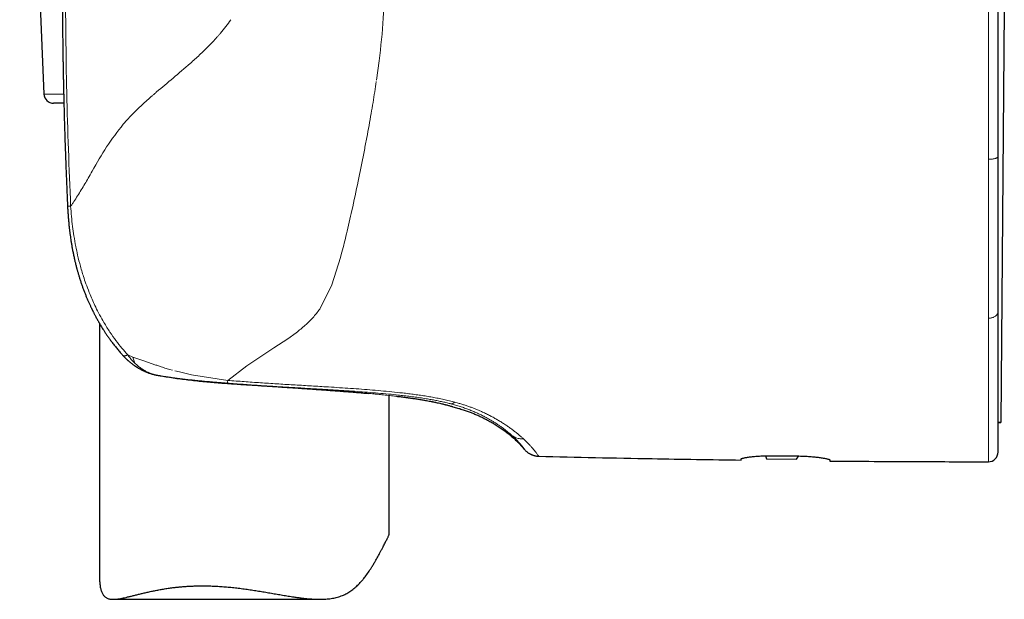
# Model space of a CAD drawing. Header units: millimetres. Extents: x 8 to 811, y 12 to 917.
# Tile 43 of 74: x 208 to 259, y 595 to 625. Entities that reach past the tile are written whole.
import ezdxf

# ---------------------------------------------------------------- set-up
doc = ezdxf.new("R2010")
doc.units = ezdxf.units.MM

msp = doc.modelspace()

# ---------------------------------------------------------------- linework, layer by layer
at = {"color": 7, "linetype": 'Continuous', "lineweight": 30}
for p, q in [((207.979, 649.975), (209.236, 620.975)), ((258.93, 625.36), (258.743, 603.972)), ((210.264, 620.497), (209.736, 620.497)), ((258.607, 617.725), (258.607, 617.746)), ((210.457, 615.167), (210.457, 615.167)), ((258.607, 609.715), (258.607, 609.724)), ((212.107, 609.106), (212.107, 595.982)), ((214.961, 606.446), (214.955, 606.448)), ((227.107, 598.244), (227.107, 605.37)), ((229.194, 605.077), (229.179, 605.08)), ((258.607, 603.973), (258.743, 603.972)), ((258.743, 603.97), (258.607, 603.971)), ((258.743, 603.972), (258.743, 603.97)), ((246.579, 602.246), (246.628, 602.092)), ((247.057, 602.251), (248.157, 602.239)), ((248.171, 602.079), (248.306, 602.236)), ((246.628, 602.092), (248.171, 602.079)), ((212.813, 594.815), (223.509, 594.815))]:
    msp.add_line(p, q, dxfattribs=at)
at = {"color": 252, "linetype": 'Continuous', "lineweight": 0}
for p, q in [((226.442, 621.691), (226.58, 622.7)), ((209.236, 620.975), (210.253, 620.975)), ((225.816, 618.071), (225.494, 616.471)), ((258.107, 617.599), (258.107, 617.537)), ((224.582, 612.516), (224.125, 611.09)), ((224.622, 612.665), (224.582, 612.516)), ((224.622, 612.665), (224.656, 612.792)), ((224.125, 611.09), (223.505, 609.844)), ((258.107, 609.373), (258.107, 609.354)), ((222.289, 608.618), (221.847, 608.301)), ((221.847, 608.301), (221.13, 607.83)), ((213.574, 607.466), (213.841, 607.361)), ((213.841, 607.361), (214.401, 607.158)), ((221.13, 607.83), (219.726, 606.908)), ((214.401, 607.158), (215.028, 606.945)), ((219.726, 606.908), (218.752, 606.152)), ((214.961, 606.446), (214.983, 606.443)), ((214.983, 606.443), (215.003, 606.437)), ((215.281, 606.386), (215.292, 606.385)), ((215.563, 606.767), (215.728, 606.716)), ((215.728, 606.716), (215.883, 606.678)), ((216.003, 606.646), (216.241, 606.586)), ((216.241, 606.586), (216.874, 606.444)), ((216.874, 606.444), (218.752, 606.152)), ((220.686, 605.864), (220.581, 605.871)), ((220.686, 605.864), (220.682, 605.864)), ((229.179, 605.08), (229.021, 605.109)), ((230.261, 604.945), (230.284, 604.939)), ((230.497, 605.022), (230.671, 604.974)), ((233.424, 603.32), (233.453, 603.294)), ((233.453, 603.294), (233.472, 603.277)), ((234.044, 603.125), (234.083, 603.088))]:
    msp.add_line(p, q, dxfattribs=at)
at = {"color": 7, "linetype": 'Continuous', "lineweight": 30, "flags": 128}
msp.add_lwpolyline([(230.399, 604.785), (230.332, 604.805), (230.311, 604.813)], dxfattribs=at)
at = {"color": 7, "linetype": 'Continuous', "lineweight": 30}
for centre, radius, start, end in [((209.736, 620.997), 0.5, 182.4813, 270), ((215.195, 607.418), 1, 256.4451, 258.8973), ((258.107, 602.438), 0.5, 269.9713, 0)]:
    msp.add_arc(centre, radius, start, end, dxfattribs=at)
for points, knots in [([(210.185, 626.938), (210.185, 626.797), (210.185, 626.521), (210.186, 626.115), (210.187, 625.725), (210.189, 625.351), (210.192, 624.992), (210.195, 624.656), (210.198, 624.342), (210.201, 624.048), (210.204, 623.768), (210.208, 623.503), (210.211, 623.252), (210.215, 623.015), (210.218, 622.792), (210.222, 622.584), (210.225, 622.389), (210.228, 622.221), (210.231, 622.076), (210.233, 621.952), (210.235, 621.831), (210.238, 621.706), (210.241, 621.556), (210.245, 621.377), (210.25, 621.168), (210.255, 620.942), (210.261, 620.701), (210.267, 620.443), (210.274, 620.175), (210.281, 619.897), (210.289, 619.61), (210.298, 619.309), (210.308, 618.993), (210.318, 618.663), (210.33, 618.319), (210.342, 617.961), (210.355, 617.589), (210.37, 617.202), (210.385, 616.803), (210.402, 616.393), (210.42, 615.972), (210.438, 615.561), (210.45, 615.291), (210.456, 615.167)], [0, 0, 0, 0, 0.035853, 0.070347, 0.103481, 0.135257, 0.165675, 0.194734, 0.220889, 0.245836, 0.269577, 0.29211, 0.313436, 0.333555, 0.352468, 0.370173, 0.386672, 0.401964, 0.413132, 0.423556, 0.433488, 0.444038, 0.455335, 0.471772, 0.489572, 0.508735, 0.529261, 0.551151, 0.574403, 0.597575, 0.621959, 0.647555, 0.674363, 0.702383, 0.731615, 0.76206, 0.793717, 0.826587, 0.86067, 0.895325, 0.931151, 0.968147, 1, 1, 1, 1]), ([(258.607, 617.746), (258.607, 617.926), (258.607, 618.287), (258.607, 618.836), (258.607, 619.394), (258.607, 619.96), (258.607, 620.467), (258.607, 620.914), (258.607, 621.298), (258.607, 621.686), (258.607, 622.072), (258.607, 622.45), (258.607, 622.917), (258.607, 623.481), (258.607, 624.151), (258.607, 624.831), (258.607, 625.524), (258.607, 626.227), (258.607, 626.7), (258.607, 626.938)], [0, 0, 0, 0, 0.060504, 0.121566, 0.183218, 0.245489, 0.308409, 0.349972, 0.391833, 0.434, 0.476479, 0.517526, 0.556851, 0.627902, 0.700041, 0.773294, 0.847688, 0.923249, 1, 1, 1, 1]), ([(210.266, 620.497), (210.266, 620.481), (210.269, 620.373), (210.274, 620.175), (210.281, 619.897), (210.289, 619.61), (210.298, 619.309), (210.308, 618.993), (210.318, 618.663), (210.33, 618.319), (210.342, 617.961), (210.355, 617.589), (210.37, 617.202), (210.385, 616.803), (210.402, 616.393), (210.42, 615.972), (210.438, 615.561), (210.45, 615.292), (210.456, 615.167)], [0, 0, 0, 0, 0.009115, 0.060451, 0.111611, 0.165446, 0.221957, 0.281144, 0.343007, 0.407547, 0.474763, 0.544656, 0.617227, 0.692475, 0.768987, 0.848083, 0.929763, 1, 1, 1, 1]), ([(258.607, 613.478), (258.607, 613.625), (258.607, 613.92), (258.607, 614.372), (258.607, 614.832), (258.607, 615.3), (258.607, 615.773), (258.607, 616.252), (258.607, 616.735), (258.607, 617.227), (258.607, 617.559), (258.607, 617.725)], [0, 0, 0, 0, 0.109228, 0.219003, 0.329392, 0.440461, 0.552278, 0.662887, 0.774338, 0.88669, 1, 1, 1, 1]), ([(210.456, 615.167), (210.46, 615.093), (210.468, 614.934), (210.484, 614.695), (210.503, 614.455), (210.524, 614.232), (210.545, 614.027), (210.568, 613.84), (210.59, 613.671), (210.611, 613.518), (210.635, 613.362), (210.662, 613.196), (210.694, 613.013), (210.729, 612.825), (210.769, 612.631), (210.804, 612.473), (210.831, 612.353), (210.85, 612.275), (210.867, 612.205), (210.882, 612.145), (210.894, 612.095), (210.905, 612.055), (210.912, 612.026), (210.918, 612.003), (210.924, 611.98), (210.933, 611.948), (210.944, 611.905), (210.958, 611.857), (210.972, 611.806), (210.996, 611.719), (211.032, 611.597), (211.081, 611.436), (211.136, 611.267), (211.193, 611.099), (211.253, 610.931), (211.314, 610.767), (211.377, 610.603), (211.442, 610.444), (211.507, 610.291), (211.572, 610.145), (211.624, 610.031), (211.663, 609.949), (211.686, 609.899), (211.706, 609.858), (211.722, 609.825), (211.734, 609.8), (211.745, 609.777), (211.758, 609.751), (211.776, 609.716), (211.798, 609.672), (211.824, 609.622), (211.852, 609.568), (211.898, 609.479), (211.965, 609.355), (212.056, 609.192), (212.141, 609.046), (212.219, 608.916), (212.29, 608.802), (212.369, 608.679), (212.456, 608.547), (212.552, 608.406), (212.658, 608.257), (212.774, 608.1), (212.9, 607.938), (213.036, 607.769), (213.173, 607.608), (213.266, 607.505), (213.308, 607.458)], [0, 0, 0, 0, 0.026145, 0.056329, 0.084619, 0.110977, 0.135376, 0.157419, 0.177554, 0.195776, 0.212083, 0.233337, 0.255197, 0.27782, 0.30121, 0.325372, 0.335254, 0.344961, 0.353525, 0.360869, 0.366992, 0.371893, 0.37557, 0.377609, 0.380158, 0.384114, 0.389478, 0.395764, 0.40205, 0.408313, 0.427741, 0.44725, 0.468215, 0.490816, 0.51074, 0.531796, 0.553043, 0.573566, 0.59336, 0.612419, 0.630737, 0.638387, 0.644998, 0.650489, 0.654861, 0.658111, 0.660559, 0.663814, 0.668585, 0.674605, 0.681653, 0.688947, 0.69642, 0.717486, 0.739854, 0.763524, 0.778428, 0.794677, 0.81228, 0.831238, 0.851979, 0.874133, 0.897701, 0.922684, 0.949083, 0.976901, 1, 1, 1, 1]), ([(258.607, 609.724), (258.607, 609.851), (258.607, 610.107), (258.607, 610.502), (258.607, 610.907), (258.607, 611.322), (258.607, 611.744), (258.607, 612.17), (258.607, 612.599), (258.607, 613.035), (258.607, 613.33), (258.607, 613.478)], [0, 0, 0, 0, 0.111429, 0.223164, 0.335289, 0.447884, 0.56072, 0.671057, 0.780999, 0.890621, 1, 1, 1, 1]), ([(258.607, 604.423), (258.607, 604.504), (258.607, 604.665), (258.607, 604.921), (258.607, 605.187), (258.607, 605.465), (258.607, 605.754), (258.607, 606.055), (258.607, 606.366), (258.607, 606.665), (258.607, 606.946), (258.607, 607.207), (258.607, 607.474), (258.607, 607.746), (258.607, 608.024), (258.607, 608.324), (258.607, 608.647), (258.607, 608.995), (258.607, 609.35), (258.607, 609.593), (258.607, 609.715)], [0, 0, 0, 0, 0.063288, 0.126285, 0.189027, 0.251547, 0.313882, 0.376067, 0.438138, 0.50013, 0.547788, 0.595189, 0.642349, 0.689286, 0.736018, 0.782561, 0.8372, 0.891632, 0.945888, 1, 1, 1, 1]), ([(213.307, 607.457), (213.329, 607.434), (213.37, 607.389), (213.429, 607.328), (213.479, 607.279), (213.518, 607.242), (213.546, 607.216), (213.569, 607.196), (213.594, 607.174), (213.626, 607.145), (213.667, 607.11), (213.71, 607.075), (213.755, 607.039), (213.797, 607.006), (213.84, 606.974), (213.881, 606.944), (213.92, 606.917), (213.954, 606.894), (213.982, 606.875), (214.008, 606.858), (214.037, 606.84), (214.074, 606.817), (214.118, 606.79), (214.17, 606.76), (214.224, 606.73), (214.278, 606.701), (214.327, 606.676), (214.371, 606.655), (214.412, 606.636), (214.457, 606.616), (214.515, 606.591), (214.587, 606.562), (214.668, 606.532), (214.736, 606.51), (214.791, 606.492), (214.839, 606.478), (214.893, 606.463), (214.933, 606.453), (214.955, 606.448)], [0, 0, 0, 0, 0.048047, 0.09204, 0.128067, 0.154202, 0.173525, 0.186567, 0.199734, 0.22443, 0.252272, 0.282171, 0.308676, 0.339369, 0.363451, 0.390368, 0.416035, 0.436853, 0.45281, 0.46712, 0.484389, 0.504654, 0.53355, 0.563928, 0.595799, 0.627979, 0.656548, 0.680775, 0.701827, 0.726294, 0.755924, 0.799645, 0.845414, 0.887533, 0.909915, 0.933792, 0.963762, 1, 1, 1, 1]), ([(215.003, 606.437), (215.034, 606.431), (215.098, 606.419), (215.195, 606.401), (215.261, 606.389), (215.294, 606.383)], [0, 0, 0, 0, 0.331056, 0.663755, 1, 1, 1, 1]), ([(215.292, 606.384), (215.407, 606.364), (215.646, 606.323), (216.016, 606.268), (216.398, 606.217), (216.784, 606.17), (217.172, 606.128), (217.561, 606.089), (217.952, 606.054), (218.344, 606.022), (218.735, 605.993), (219.127, 605.965), (219.518, 605.939), (219.908, 605.914), (220.296, 605.889), (220.554, 605.872), (220.682, 605.863)], [0, 0, 0, 0, 0.0673839, 0.1406298, 0.213589, 0.2862768, 0.3587042, 0.4308792, 0.5028084, 0.5744982, 0.6459549, 0.717185, 0.7881955, 0.8589946, 0.9295921, 1, 1, 1, 1]), ([(220.682, 605.863), (220.809, 605.855), (221.065, 605.838), (221.446, 605.813), (221.827, 605.788), (222.205, 605.763), (222.58, 605.738), (222.951, 605.712), (223.318, 605.687), (223.681, 605.661), (224.038, 605.635), (224.389, 605.609), (224.733, 605.583), (225.071, 605.557), (225.401, 605.53), (225.714, 605.504), (225.912, 605.486), (226.005, 605.478)], [0, 0, 0, 0, 0.066347, 0.13354, 0.200778, 0.268052, 0.335352, 0.402664, 0.469976, 0.537273, 0.604538, 0.671757, 0.738912, 0.80599, 0.872976, 0.939858, 1, 1, 1, 1]), ([(227.474, 605.33), (227.558, 605.32), (227.728, 605.3), (227.971, 605.269), (228.206, 605.237), (228.429, 605.205), (228.641, 605.173), (228.84, 605.141), (229.018, 605.11), (229.123, 605.09), (229.171, 605.081)], [0, 0, 0, 0, 0.124604, 0.252812, 0.381031, 0.509234, 0.637393, 0.765482, 0.893475, 1, 1, 1, 1]), ([(229.166, 605.082), (229.207, 605.074), (229.287, 605.058), (229.397, 605.036), (229.482, 605.018), (229.528, 605.008), (229.543, 605.005)], [0, 0, 0, 0, 0.302298, 0.59084, 0.865541, 1, 1, 1, 1]), ([(229.194, 605.077), (229.251, 605.066), (229.363, 605.044), (229.515, 605.012), (229.652, 604.981), (229.77, 604.954), (229.872, 604.929), (229.937, 604.913), (229.977, 604.903), (229.995, 604.898), (230.012, 604.894), (230.029, 604.889), (230.046, 604.885), (230.062, 604.881), (230.105, 604.869), (230.168, 604.852), (230.241, 604.832), (230.299, 604.815), (230.344, 604.802), (230.376, 604.792), (230.396, 604.786), (230.398, 604.786), (230.399, 604.785)], [0, 0, 0, 0, 0.071923, 0.142176, 0.21092, 0.278299, 0.336563, 0.39394, 0.406706, 0.419431, 0.432117, 0.444763, 0.457371, 0.469941, 0.482474, 0.558561, 0.633748, 0.708153, 0.781885, 0.855042, 0.927718, 1, 1, 1, 1]), ([(230.399, 604.785), (230.479, 604.764), (230.636, 604.722), (230.863, 604.653), (231.079, 604.582), (231.284, 604.508), (231.479, 604.431), (231.666, 604.351), (231.866, 604.259), (232.08, 604.153), (232.307, 604.03), (232.526, 603.902), (232.741, 603.769), (232.951, 603.627), (233.157, 603.477), (233.357, 603.319), (233.551, 603.151), (233.739, 602.973), (233.921, 602.783), (234.036, 602.649), (234.094, 602.581)], [0, 0, 0, 0, 0.056865, 0.111098, 0.162962, 0.212721, 0.260639, 0.306972, 0.351977, 0.412146, 0.470905, 0.528843, 0.586289, 0.644583, 0.702747, 0.761003, 0.81959, 0.878766, 0.938806, 1, 1, 1, 1]), ([(258.607, 602.438), (258.607, 602.44), (258.607, 602.442), (258.607, 602.462), (258.607, 602.495), (258.607, 602.541), (258.607, 602.6), (258.607, 602.671), (258.607, 602.754), (258.607, 602.85), (258.607, 602.947), (258.607, 603.042), (258.607, 603.131), (258.607, 603.226), (258.607, 603.327), (258.607, 603.434), (258.607, 603.547), (258.607, 603.68), (258.607, 603.837), (258.607, 604.021), (258.607, 604.216), (258.607, 604.354), (258.607, 604.423)], [0, 0, 0, 0, 0.055288, 0.110691, 0.166246, 0.221986, 0.277947, 0.333156, 0.388643, 0.444439, 0.500574, 0.539971, 0.579429, 0.61896, 0.658573, 0.698278, 0.738086, 0.778005, 0.833095, 0.888442, 0.944068, 1, 1, 1, 1]), ([(234.092, 602.585), (234.111, 602.563), (234.147, 602.522), (234.204, 602.469), (234.258, 602.425), (234.308, 602.39), (234.352, 602.363), (234.39, 602.341), (234.425, 602.324), (234.464, 602.306), (234.506, 602.289), (234.554, 602.272), (234.599, 602.259), (234.645, 602.248), (234.697, 602.237), (234.763, 602.228), (234.812, 602.226), (234.838, 602.225)], [0, 0, 0, 0, 0.100719, 0.192127, 0.273575, 0.344608, 0.404928, 0.454606, 0.49966, 0.5427, 0.603165, 0.661257, 0.719877, 0.766004, 0.8284, 0.906631, 1, 1, 1, 1]), ([(234.092, 602.584), (234.093, 602.583), (234.094, 602.581), (234.094, 602.581), (234.094, 602.581)], [0, 0, 0, 0, 0.527692, 1, 1, 1, 1]), ([(245.307, 602.078), (245.308, 602.081), (245.311, 602.089), (245.33, 602.1), (245.361, 602.112), (245.404, 602.125), (245.459, 602.138), (245.526, 602.152), (245.603, 602.165), (245.69, 602.178), (245.788, 602.191), (245.895, 602.203), (246.01, 602.214), (246.133, 602.224), (246.262, 602.233), (246.397, 602.24), (246.536, 602.246), (246.673, 602.249), (246.804, 602.251), (246.93, 602.252), (247.015, 602.251), (247.057, 602.251)], [0, 0, 0, 0, 0.053791, 0.107775, 0.16176, 0.215553, 0.269338, 0.323315, 0.377292, 0.431077, 0.48497, 0.539057, 0.593143, 0.647034, 0.700702, 0.754565, 0.808427, 0.862093, 0.908042, 0.954052, 1, 1, 1, 1]), ([(248.157, 602.239), (248.206, 602.238), (248.303, 602.237), (248.449, 602.232), (248.593, 602.226), (248.733, 602.219), (248.869, 602.209), (249, 602.199), (249.126, 602.187), (249.244, 602.174), (249.355, 602.16), (249.458, 602.146), (249.552, 602.131), (249.636, 602.116), (249.71, 602.101), (249.773, 602.086), (249.825, 602.072), (249.863, 602.059), (249.888, 602.047), (249.904, 602.037), (249.906, 602.03), (249.907, 602.027)], [0, 0, 0, 0, 0.053103, 0.106397, 0.159692, 0.212796, 0.265882, 0.319155, 0.37243, 0.425519, 0.478974, 0.532618, 0.586262, 0.639719, 0.693621, 0.747715, 0.801809, 0.855709, 0.903783, 0.951926, 1, 1, 1, 1]), ([(234.839, 602.221), (235.816, 602.198), (237.77, 602.153), (240.492, 602.101), (243.004, 602.059), (244.539, 602.037), (245.307, 602.027)], [0, 0, 0, 0, 0.280003, 0.560005, 0.780004, 1, 1, 1, 1]), ([(245.307, 602.027), (245.307, 602.028), (245.307, 602.03), (245.307, 602.047), (245.307, 602.068), (245.307, 602.078)], [0, 0, 0, 0, 0.331734, 0.665006, 1, 1, 1, 1]), ([(249.907, 602.027), (249.907, 602.019), (249.907, 602.004), (249.907, 601.988), (249.907, 601.978), (249.907, 601.977), (249.907, 601.976)], [0, 0, 0, 0, 0.249811, 0.499696, 0.749809, 1, 1, 1, 1]), ([(249.907, 601.976), (250.672, 601.97), (252.203, 601.958), (254.936, 601.943), (256.904, 601.94), (258.107, 601.938)], [0, 0, 0, 0, 0.280009, 0.560011, 1, 1, 1, 1]), ([(217.439, 595.512), (217.535, 595.511), (217.725, 595.51), (218.017, 595.501), (218.311, 595.485), (218.611, 595.463), (218.912, 595.436), (219.215, 595.403), (219.521, 595.365), (219.824, 595.323), (220.122, 595.278), (220.416, 595.231), (220.71, 595.182), (221.003, 595.132), (221.295, 595.081), (221.586, 595.031), (221.876, 594.982), (222.137, 594.941), (222.369, 594.907), (222.573, 594.88), (222.775, 594.857), (222.976, 594.838), (223.175, 594.824), (223.372, 594.815), (223.567, 594.814), (223.741, 594.819), (223.896, 594.83), (224.032, 594.845), (224.166, 594.866), (224.299, 594.892), (224.428, 594.924), (224.554, 594.963), (224.678, 595.009), (224.797, 595.062), (224.91, 595.121), (225.019, 595.185), (225.124, 595.255), (225.226, 595.33), (225.324, 595.41), (225.419, 595.495), (225.511, 595.584), (225.615, 595.693), (225.73, 595.823), (225.873, 596.002), (226.025, 596.214), (226.166, 596.429), (226.282, 596.618), (226.368, 596.765), (226.444, 596.899), (226.51, 597.019), (226.573, 597.137), (226.641, 597.265), (226.712, 597.401), (226.78, 597.531), (226.837, 597.642), (226.886, 597.735), (226.931, 597.822), (226.972, 597.902), (227.009, 597.975), (227.04, 598.04), (227.065, 598.098), (227.085, 598.147), (227.098, 598.189), (227.106, 598.221), (227.106, 598.237), (227.106, 598.244)], [0, 0, 0, 0, 0.019927, 0.039894, 0.060164, 0.080434, 0.100866, 0.121297, 0.142032, 0.162805, 0.18273, 0.202688, 0.22288, 0.243072, 0.263389, 0.283705, 0.304263, 0.324855, 0.339702, 0.354565, 0.369564, 0.384562, 0.399643, 0.414724, 0.429974, 0.445255, 0.456458, 0.467675, 0.479029, 0.490382, 0.501816, 0.51325, 0.524844, 0.536464, 0.547667, 0.558891, 0.570243, 0.581596, 0.593007, 0.604419, 0.615933, 0.627457, 0.645208, 0.66298, 0.689749, 0.716556, 0.734323, 0.752099, 0.765719, 0.779338, 0.792986, 0.806633, 0.825176, 0.843759, 0.858049, 0.872366, 0.886901, 0.901437, 0.916094, 0.93075, 0.945637, 0.960555, 0.974845, 0.98916, 1, 1, 1, 1]), ([(212.107, 595.982), (212.107, 595.96), (212.107, 595.9), (212.111, 595.805), (212.118, 595.695), (212.128, 595.591), (212.143, 595.491), (212.161, 595.396), (212.183, 595.307), (212.21, 595.223), (212.242, 595.145), (212.279, 595.075), (212.321, 595.013), (212.368, 594.961), (212.42, 594.918), (212.476, 594.883), (212.538, 594.855), (212.605, 594.835), (212.677, 594.822), (212.755, 594.815), (212.838, 594.814), (212.936, 594.819), (213.052, 594.832), (213.187, 594.853), (213.331, 594.882), (213.484, 594.916), (213.645, 594.954), (213.814, 594.996), (213.992, 595.04), (214.179, 595.086), (214.374, 595.134), (214.579, 595.181), (214.792, 595.228), (215.014, 595.274), (215.242, 595.317), (215.479, 595.357), (215.723, 595.394), (215.948, 595.423), (216.149, 595.446), (216.325, 595.463), (216.504, 595.478), (216.686, 595.49), (216.871, 595.5), (217.058, 595.507), (217.247, 595.511), (217.375, 595.512), (217.439, 595.512)], [0, 0, 0, 0, 0.011208, 0.03094, 0.050721, 0.070502, 0.089761, 0.109041, 0.128552, 0.148062, 0.167723, 0.187384, 0.207361, 0.227396, 0.246659, 0.265968, 0.285594, 0.305221, 0.325004, 0.344787, 0.364851, 0.384945, 0.412102, 0.439317, 0.466898, 0.494479, 0.522235, 0.549992, 0.578071, 0.606188, 0.634842, 0.663535, 0.692534, 0.721534, 0.750704, 0.779874, 0.809377, 0.83893, 0.858882, 0.878851, 0.898948, 0.919045, 0.939212, 0.959379, 0.97968, 1, 1, 1, 1])]:
    msp.add_open_spline(points, degree=3, knots=knots, dxfattribs=at)
at = {"color": 252, "linetype": 'Continuous', "lineweight": 0}
for points, knots in [([(210.615, 615.166), (210.537, 617.127), (210.38, 621.049), (210.358, 624.975), (210.347, 626.938)], [0, 0, 0, 0, 0.500006, 1, 1, 1, 1]), ([(226.867, 626.938), (226.853, 626.262), (226.823, 624.841), (226.663, 623.436), (226.58, 622.7)], [0, 0, 0, 0, 0.476145, 1, 1, 1, 1]), ([(258.107, 617.599), (258.107, 617.839), (258.107, 618.319), (258.107, 619.048), (258.107, 619.782), (258.107, 620.522), (258.107, 621.266), (258.107, 622.015), (258.107, 622.792), (258.107, 623.597), (258.107, 624.43), (258.107, 625.265), (258.107, 626.102), (258.107, 626.659), (258.107, 626.938)], [0, 0, 0, 0, 0.079455, 0.158984, 0.238608, 0.318341, 0.398193, 0.478163, 0.558248, 0.646458, 0.734772, 0.823159, 0.911582, 1, 1, 1, 1]), ([(218.902, 624.827), (218.82, 624.709), (218.654, 624.469), (218.471, 624.247), (218.378, 624.135)], [0, 0, 0, 0, 0.49204, 1, 1, 1, 1]), ([(218.186, 623.916), (218.042, 623.76), (217.747, 623.441), (217.439, 623.149), (217.283, 623)], [0, 0, 0, 0, 0.490165, 1, 1, 1, 1]), ([(218.378, 624.135), (218.346, 624.098), (218.283, 624.024), (218.218, 623.952), (218.186, 623.916)], [0, 0, 0, 0, 0.496179, 1, 1, 1, 1]), ([(217.283, 623), (217.204, 622.927), (217.044, 622.779), (216.883, 622.636), (216.802, 622.563)], [0, 0, 0, 0, 0.492797, 1, 1, 1, 1]), ([(216.802, 622.563), (216.506, 622.308), (215.917, 621.8), (215.346, 621.321), (215.063, 621.083)], [0, 0, 0, 0, 0.503271, 1, 1, 1, 1]), ([(226.433, 621.628), (226.406, 621.451), (226.352, 621.088), (226.262, 620.533), (226.163, 619.951), (226.056, 619.344), (225.94, 618.714), (225.858, 618.289), (225.816, 618.071)], [0, 0, 0, 0, 0.146715, 0.301432, 0.464128, 0.634787, 0.813406, 1, 1, 1, 1]), ([(214.836, 620.886), (214.659, 620.73), (214.395, 620.497), (214.102, 620.22), (213.963, 620.083), (213.898, 620.018), (213.87, 619.988), (213.859, 619.976), (213.855, 619.972), (213.853, 619.97), (213.853, 619.969)], [0, 0, 0, 0, 0.523139, 0.779993, 0.903758, 0.961525, 0.986167, 0.995284, 0.998308, 1, 1, 1, 1]), ([(215.063, 621.083), (215.022, 621.048), (214.947, 620.983), (214.872, 620.917), (214.836, 620.886)], [0, 0, 0, 0, 0.530901, 1, 1, 1, 1]), ([(213.853, 619.969), (213.77, 619.885), (213.593, 619.705), (213.427, 619.514), (213.339, 619.412)], [0, 0, 0, 0, 0.470214, 1, 1, 1, 1]), ([(213.339, 619.412), (213.043, 619.028), (212.449, 618.26), (211.971, 617.41), (211.732, 616.985)], [0, 0, 0, 0, 0.500215, 1, 1, 1, 1]), ([(258.107, 617.599), (258.129, 617.599), (258.175, 617.6), (258.245, 617.604), (258.314, 617.611), (258.38, 617.622), (258.441, 617.636), (258.498, 617.653), (258.546, 617.674), (258.582, 617.698), (258.603, 617.722), (258.606, 617.738), (258.607, 617.746)], [0, 0, 0, 0, 0.086276, 0.176666, 0.270503, 0.366922, 0.464893, 0.563283, 0.678157, 0.790201, 0.897876, 1, 1, 1, 1]), ([(258.107, 613.181), (258.107, 613.337), (258.107, 613.648), (258.107, 614.123), (258.107, 614.602), (258.107, 615.086), (258.107, 615.572), (258.107, 616.06), (258.107, 616.548), (258.107, 617.041), (258.107, 617.372), (258.107, 617.537)], [0, 0, 0, 0, 0.112672, 0.22506, 0.33722, 0.449204, 0.56106, 0.670833, 0.78056, 0.890273, 1, 1, 1, 1]), ([(211.732, 616.985), (211.663, 616.863), (211.535, 616.64), (211.408, 616.424), (211.35, 616.327)], [0, 0, 0, 0, 0.548286, 1, 1, 1, 1]), ([(211.35, 616.327), (211.225, 616.116), (211.038, 615.801), (210.819, 615.46), (210.71, 615.299), (210.658, 615.223), (210.633, 615.189), (210.622, 615.173), (210.617, 615.168), (210.615, 615.166)], [0, 0, 0, 0, 0.514495, 0.769708, 0.894636, 0.954701, 0.981751, 0.993176, 1, 1, 1, 1]), ([(225.494, 616.471), (225.387, 615.962), (225.191, 615.029), (224.914, 613.806), (224.736, 613.104), (224.656, 612.792)], [0, 0, 0, 0, 0.399682, 0.732943, 1, 1, 1, 1]), ([(210.615, 615.166), (210.598, 615.165), (210.565, 615.164), (210.524, 615.164), (210.491, 615.164), (210.468, 615.165), (210.457, 615.165), (210.457, 615.166), (210.457, 615.167)], [0, 0, 0, 0, 0.174311, 0.355568, 0.543235, 0.736603, 0.934786, 1, 1, 1, 1]), ([(210.615, 615.166), (210.628, 614.992), (210.655, 614.644), (210.713, 614.133), (210.787, 613.612), (210.874, 613.118), (210.985, 612.592), (211.123, 612.044), (211.282, 611.514), (211.451, 611.026), (211.647, 610.523), (211.934, 609.881), (212.279, 609.234), (212.638, 608.659), (212.95, 608.215), (213.259, 607.819), (213.472, 607.58), (213.574, 607.466)], [0, 0, 0, 0, 0.061305, 0.122791, 0.181039, 0.246333, 0.299594, 0.370595, 0.445736, 0.495462, 0.554003, 0.637636, 0.746546, 0.816841, 0.882534, 0.94359, 1, 1, 1, 1]), ([(258.107, 609.372), (258.107, 609.505), (258.107, 609.771), (258.107, 610.18), (258.107, 610.595), (258.107, 611.016), (258.107, 611.441), (258.107, 611.87), (258.107, 612.301), (258.107, 612.738), (258.107, 613.034), (258.107, 613.181)], [0, 0, 0, 0, 0.11475, 0.228687, 0.341818, 0.454218, 0.565964, 0.67515, 0.783842, 0.892106, 1, 1, 1, 1]), ([(223.505, 609.844), (223.389, 609.692), (223.164, 609.394), (222.75, 608.988), (222.446, 608.744), (222.289, 608.618)], [0, 0, 0, 0, 0.335699, 0.655929, 1, 1, 1, 1]), ([(258.107, 609.373), (258.129, 609.373), (258.175, 609.374), (258.245, 609.385), (258.314, 609.402), (258.38, 609.427), (258.441, 609.459), (258.498, 609.499), (258.546, 609.548), (258.582, 609.603), (258.603, 609.659), (258.606, 609.697), (258.607, 609.715)], [0, 0, 0, 0, 0.086275, 0.176663, 0.270498, 0.366915, 0.464886, 0.563276, 0.67815, 0.790196, 0.897873, 1, 1, 1, 1]), ([(258.107, 603.963), (258.107, 604.088), (258.107, 604.338), (258.107, 604.75), (258.107, 605.187), (258.107, 605.651), (258.107, 606.139), (258.107, 606.641), (258.107, 607.154), (258.107, 607.676), (258.107, 608.217), (258.107, 608.774), (258.107, 609.161), (258.107, 609.354)], [0, 0, 0, 0, 0.095843, 0.191375, 0.286528, 0.381229, 0.475404, 0.56898, 0.656597, 0.743561, 0.829816, 0.915311, 1, 1, 1, 1]), ([(213.308, 607.458), (213.31, 607.455), (213.316, 607.449), (213.325, 607.442), (213.334, 607.437), (213.342, 607.434), (213.351, 607.43), (213.36, 607.428), (213.377, 607.424), (213.404, 607.422), (213.441, 607.425), (213.478, 607.432), (213.512, 607.442), (213.544, 607.453), (213.564, 607.462), (213.574, 607.466)], [0, 0, 0, 0, 0.0586175, 0.1330946, 0.1675477, 0.2124409, 0.2561879, 0.2987908, 0.3402538, 0.4870431, 0.6180959, 0.7341088, 0.8358819, 0.924244, 1, 1, 1, 1]), ([(213.942, 607.041), (213.914, 607.068), (213.861, 607.12), (213.788, 607.2), (213.723, 607.274), (213.667, 607.343), (213.618, 607.406), (213.588, 607.447), (213.574, 607.466)], [0, 0, 0, 0, 0.211, 0.404035, 0.579295, 0.736946, 0.877136, 1, 1, 1, 1]), ([(213.841, 607.361), (213.85, 607.323), (213.869, 607.246), (213.904, 607.14), (213.93, 607.075), (213.943, 607.042)], [0, 0, 0, 0, 0.330738, 0.664269, 1, 1, 1, 1]), ([(214.983, 606.443), (214.934, 606.456), (214.837, 606.483), (214.695, 606.537), (214.557, 606.599), (214.41, 606.679), (214.254, 606.779), (214.093, 606.902), (213.992, 606.995), (213.942, 607.041)], [0, 0, 0, 0, 0.1294546, 0.2572099, 0.3835281, 0.5086323, 0.6738465, 0.8375617, 1, 1, 1, 1]), ([(215.028, 606.945), (215.088, 606.925), (215.177, 606.895), (215.355, 606.836), (215.474, 606.796), (215.563, 606.767)], [0, 0, 0, 0, 0.336261, 0.502127, 1, 1, 1, 1]), ([(215.281, 606.386), (215.263, 606.389), (215.225, 606.396), (215.166, 606.407), (215.104, 606.419), (215.042, 606.431), (215.002, 606.439), (214.983, 606.443)], [0, 0, 0, 0, 0.174152, 0.379513, 0.595403, 0.79829, 1, 1, 1, 1]), ([(215.931, 606.287), (215.931, 606.287), (215.926, 606.288), (215.894, 606.292), (215.845, 606.299), (215.785, 606.308), (215.738, 606.314), (215.699, 606.32), (215.658, 606.326), (215.598, 606.335), (215.512, 606.348), (215.401, 606.366), (215.322, 606.379), (215.281, 606.386)], [0, 0, 0, 0, 0.002473, 0.022743, 0.139185, 0.222565, 0.292914, 0.354918, 0.407475, 0.486758, 0.63669, 0.807988, 1, 1, 1, 1]), ([(215.281, 606.386), (215.508, 606.349), (215.957, 606.275), (216.479, 606.21), (216.829, 606.171), (217.007, 606.152), (217.184, 606.134), (217.361, 606.116), (217.536, 606.099), (217.839, 606.072), (218.271, 606.035), (218.836, 605.991), (219.411, 605.95), (219.995, 605.91), (220.387, 605.884), (220.581, 605.871)], [0, 0, 0, 0, 0.134926, 0.267313, 0.301453, 0.335333, 0.368933, 0.402231, 0.435207, 0.467839, 0.57293, 0.676595, 0.782562, 0.891866, 1, 1, 1, 1]), ([(216.472, 606.219), (216.382, 606.23), (216.2, 606.251), (216.022, 606.275), (215.931, 606.287)], [0, 0, 0, 0, 0.493302, 1, 1, 1, 1]), ([(218.712, 606.009), (218.643, 606.015), (218.503, 606.026), (218.289, 606.044), (218.071, 606.062), (217.848, 606.081), (217.602, 606.103), (217.334, 606.128), (217.046, 606.156), (216.758, 606.186), (216.568, 606.208), (216.472, 606.219)], [0, 0, 0, 0, 0.090394, 0.183469, 0.279069, 0.377005, 0.477054, 0.604713, 0.734785, 0.866733, 1, 1, 1, 1]), ([(218.712, 606.009), (218.715, 606.012), (218.72, 606.018), (218.73, 606.048), (218.74, 606.09), (218.748, 606.131), (218.752, 606.152)], [0, 0, 0, 0, 0.248987, 0.499995, 0.751005, 1, 1, 1, 1]), ([(218.712, 606.009), (218.988, 605.988), (219.538, 605.945), (220.364, 605.889), (221.188, 605.836), (222.01, 605.787), (222.83, 605.739), (223.56, 605.696), (224.199, 605.657), (224.749, 605.623), (225.297, 605.586), (225.844, 605.547), (226.388, 605.503), (226.929, 605.456), (227.287, 605.42), (227.466, 605.402)], [0, 0, 0, 0, 0.094519, 0.188743, 0.282709, 0.376447, 0.46998, 0.56333, 0.626107, 0.688822, 0.751456, 0.813946, 0.876232, 0.938262, 1, 1, 1, 1]), ([(218.752, 606.152), (219.033, 606.129), (219.595, 606.084), (220.44, 606.026), (221.285, 605.971), (222.131, 605.92), (222.977, 605.87), (223.73, 605.824), (224.392, 605.783), (224.961, 605.745), (225.53, 605.705), (226.099, 605.662), (226.666, 605.614), (227.232, 605.561), (227.608, 605.519), (227.795, 605.499)], [0, 0, 0, 0, 0.093316, 0.186605, 0.279887, 0.373177, 0.466478, 0.559798, 0.62266, 0.685538, 0.748425, 0.81131, 0.874191, 0.937079, 1, 1, 1, 1]), ([(220.686, 605.864), (220.81, 605.856), (221.058, 605.839), (221.428, 605.815), (221.798, 605.791), (222.167, 605.766), (222.535, 605.742), (222.777, 605.725), (222.898, 605.717)], [0, 0, 0, 0, 0.164739, 0.330383, 0.496823, 0.663961, 0.83171, 1, 1, 1, 1]), ([(222.898, 605.717), (223.016, 605.709), (223.25, 605.693), (223.598, 605.668), (223.942, 605.644), (224.281, 605.619), (224.616, 605.593), (224.945, 605.567), (225.269, 605.541), (225.48, 605.524), (225.585, 605.515)], [0, 0, 0, 0, 0.123864, 0.24807, 0.372596, 0.497431, 0.622573, 0.748034, 0.873832, 1, 1, 1, 1]), ([(225.585, 605.515), (225.683, 605.506), (225.879, 605.489), (226.165, 605.464), (226.446, 605.437), (226.687, 605.414), (226.889, 605.393), (227.057, 605.376), (227.221, 605.358), (227.383, 605.34), (227.572, 605.319), (227.784, 605.293), (228.016, 605.264), (228.239, 605.233), (228.454, 605.203), (228.657, 605.171), (228.847, 605.14), (228.963, 605.119), (229.021, 605.109)], [0, 0, 0, 0, 0.0690831, 0.1385927, 0.2085515, 0.278986, 0.3235173, 0.3682566, 0.4132131, 0.4583962, 0.5038162, 0.5747285, 0.6456466, 0.7166453, 0.7889705, 0.8610477, 0.9313282, 1, 1, 1, 1]), ([(227.466, 605.402), (227.576, 605.39), (227.796, 605.366), (228.123, 605.328), (228.448, 605.286), (228.768, 605.24), (229.062, 605.194), (229.328, 605.148), (229.568, 605.102), (229.804, 605.054), (230.036, 605.002), (230.186, 604.964), (230.261, 604.945)], [0, 0, 0, 0, 0.114261, 0.228048, 0.341248, 0.453786, 0.565634, 0.653054, 0.740111, 0.82688, 0.913464, 1, 1, 1, 1]), ([(227.795, 605.499), (227.9, 605.486), (228.108, 605.462), (228.419, 605.422), (228.728, 605.378), (229.035, 605.331), (229.337, 605.279), (229.635, 605.223), (229.927, 605.162), (230.215, 605.096), (230.403, 605.047), (230.497, 605.022)], [0, 0, 0, 0, 0.111713, 0.223405, 0.335059, 0.446692, 0.55836, 0.668163, 0.778236, 0.888768, 1, 1, 1, 1]), ([(230.497, 605.022), (230.478, 605.007), (230.441, 604.977), (230.386, 604.949), (230.333, 604.935), (230.3, 604.938), (230.284, 604.939)], [0, 0, 0, 0, 0.249038, 0.499997, 0.750959, 1, 1, 1, 1]), ([(230.284, 604.939), (230.369, 604.917), (230.537, 604.871), (230.776, 604.797), (231.005, 604.72), (231.224, 604.639), (231.432, 604.555), (231.63, 604.469), (231.818, 604.381), (231.996, 604.292), (232.166, 604.202), (232.272, 604.141), (232.324, 604.111)], [0, 0, 0, 0, 0.100138, 0.199677, 0.29891, 0.398084, 0.497397, 0.597002, 0.697012, 0.797497, 0.898492, 1, 1, 1, 1]), ([(230.671, 604.974), (230.732, 604.956), (230.854, 604.92), (231.032, 604.863), (231.208, 604.803), (231.38, 604.74), (231.549, 604.674), (231.715, 604.606), (231.895, 604.527), (232.087, 604.438), (232.288, 604.339), (232.481, 604.237), (232.667, 604.133), (232.782, 604.063), (232.84, 604.028)], [0, 0, 0, 0, 0.0689281, 0.1383634, 0.2084148, 0.2791889, 0.3507893, 0.4233165, 0.4968676, 0.5951709, 0.6944394, 0.7948731, 0.8966649, 1, 1, 1, 1]), ([(232.324, 604.111), (232.378, 604.079), (232.486, 604.016), (232.636, 603.921), (232.776, 603.828), (232.908, 603.735), (233.029, 603.646), (233.141, 603.559), (233.244, 603.476), (233.339, 603.396), (233.396, 603.345), (233.424, 603.32)], [0, 0, 0, 0, 0.110514, 0.221566, 0.333107, 0.445075, 0.557387, 0.667939, 0.778632, 0.889358, 1, 1, 1, 1]), ([(232.84, 604.028), (232.902, 603.989), (233.026, 603.912), (233.199, 603.796), (233.364, 603.68), (233.519, 603.566), (233.665, 603.452), (233.802, 603.34), (233.929, 603.23), (234.006, 603.16), (234.044, 603.125)], [0, 0, 0, 0, 0.11922, 0.239782, 0.36185, 0.485581, 0.611124, 0.73862, 0.868203, 1, 1, 1, 1]), ([(258.107, 601.938), (258.107, 601.94), (258.107, 601.942), (258.107, 601.964), (258.107, 601.998), (258.107, 602.046), (258.107, 602.107), (258.107, 602.179), (258.107, 602.264), (258.107, 602.361), (258.107, 602.474), (258.107, 602.606), (258.107, 602.758), (258.107, 602.924), (258.107, 603.105), (258.107, 603.299), (258.107, 603.507), (258.107, 603.727), (258.107, 603.884), (258.107, 603.963)], [0, 0, 0, 0, 0.055924, 0.111861, 0.167817, 0.223794, 0.279794, 0.334815, 0.389856, 0.444914, 0.499985, 0.562574, 0.625163, 0.687741, 0.750297, 0.812817, 0.875284, 0.937684, 1, 1, 1, 1]), ([(234.044, 603.124), (234.007, 603.123), (233.931, 603.121), (233.82, 603.135), (233.71, 603.161), (233.607, 603.202), (233.51, 603.254), (233.452, 603.298), (233.424, 603.32)], [0, 0, 0, 0, 0.1647086, 0.3317821, 0.5000564, 0.6683174, 0.835352, 1, 1, 1, 1]), ([(233.472, 603.277), (233.482, 603.267), (233.507, 603.244), (233.55, 603.204), (233.603, 603.153), (233.65, 603.107), (233.69, 603.067), (233.72, 603.036), (233.75, 603.005), (233.776, 602.977), (233.799, 602.952), (233.819, 602.931), (233.85, 602.897), (233.888, 602.854), (233.93, 602.804), (233.965, 602.762), (233.991, 602.729), (234.012, 602.702), (234.029, 602.679), (234.044, 602.657), (234.059, 602.636), (234.071, 602.618), (234.082, 602.602), (234.088, 602.591), (234.092, 602.586), (234.092, 602.584), (234.092, 602.584)], [0, 0, 0, 0, 0.023146, 0.056373, 0.099733, 0.15329, 0.180671, 0.210128, 0.241664, 0.272791, 0.295981, 0.318806, 0.341265, 0.409065, 0.473211, 0.533658, 0.589363, 0.630149, 0.673925, 0.720672, 0.770363, 0.826287, 0.884208, 0.94412, 0.995051, 1, 1, 1, 1]), ([(234.083, 603.088), (234.133, 603.04), (234.232, 602.944), (234.36, 602.812), (234.447, 602.718), (234.501, 602.657), (234.53, 602.624), (234.558, 602.592), (234.585, 602.561), (234.61, 602.531), (234.634, 602.502), (234.656, 602.474), (234.689, 602.433), (234.729, 602.381), (234.769, 602.326), (234.801, 602.28), (234.823, 602.247), (234.834, 602.229), (234.836, 602.227), (234.836, 602.226)], [0, 0, 0, 0, 0.0952151, 0.1923713, 0.2915665, 0.3211977, 0.3510162, 0.3810241, 0.4112236, 0.4416167, 0.4722057, 0.5029925, 0.5339793, 0.6172512, 0.7027223, 0.7904287, 0.8804058, 0.9726897, 1, 1, 1, 1])]:
    msp.add_open_spline(points, degree=3, knots=knots, dxfattribs=at)

doc.saveas('drawing.dxf')
